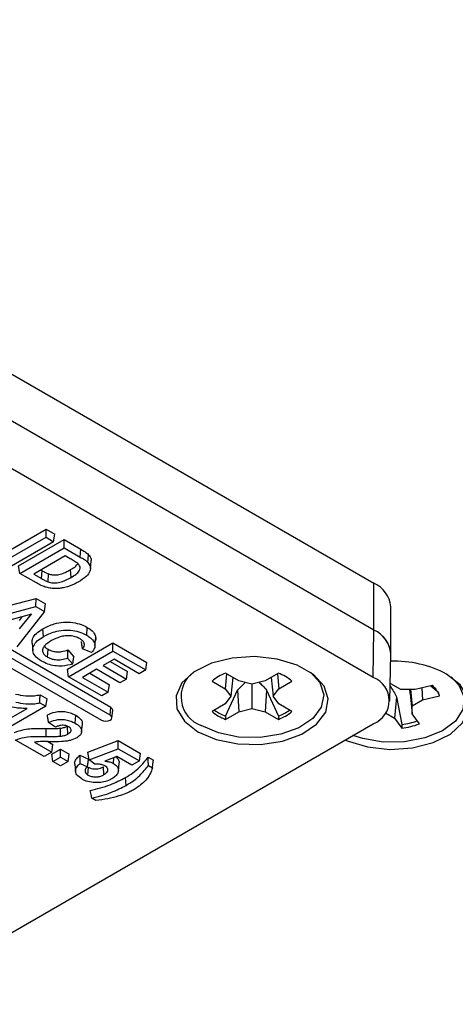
# Model space of a CAD drawing. Header units: inches. Extents: x 0.3 to 33.8, y 0.2 to 21.7.
# Tile 141 of 192: x 30.3697 to 30.4644, y 14.3948 to 14.6088. Entities that reach past the tile are written whole.
import ezdxf

# ---------------------------------------------------------------- set-up
doc = ezdxf.new("R2010")
doc.units = ezdxf.units.IN
doc.header["$MEASUREMENT"] = 0

msp = doc.modelspace()

# ---------------------------------------------------------------- linework, layer by layer
at = {"color": 7, "linetype": 'Continuous', "lineweight": 25}
for p, q in [((30.23455379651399, 14.6087681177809), (30.44668583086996, 14.4863069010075)), ((30.44668583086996, 14.47610014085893), (30.23455379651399, 14.59856135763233)), ((30.44668583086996, 14.47610014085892), (30.23455379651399, 14.59856135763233)), ((30.44653154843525, 14.46580431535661), (30.23439951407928, 14.58826553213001)), ((30.38948089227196, 14.45932129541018), (30.32089153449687, 14.49891708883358)), ((30.38935716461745, 14.45761678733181), (30.32076780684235, 14.49721258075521)), ((30.36564921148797, 14.49242329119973), (30.37541128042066, 14.4980588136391)), ((30.37541128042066, 14.4980588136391), (30.37731502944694, 14.49695980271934)), ((30.37541128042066, 14.49628287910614), (30.37541128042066, 14.4980588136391)), ((30.37706757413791, 14.49532672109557), (30.37731502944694, 14.49695980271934)), ((30.31889394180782, 14.49613082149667), (30.38748329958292, 14.45653502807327)), ((30.36575924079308, 14.49071087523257), (30.37541128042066, 14.49628287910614)), ((30.37706757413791, 14.49532672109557), (30.36741553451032, 14.489754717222)), ((30.36944620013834, 14.49007266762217), (30.37934569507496, 14.49578752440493)), ((30.37541128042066, 14.49628287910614), (30.37706757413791, 14.49532672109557)), ((30.37934569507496, 14.49578752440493), (30.38297669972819, 14.49369139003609)), ((30.37934569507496, 14.49401158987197), (30.37934569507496, 14.49578752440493)), ((30.36969365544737, 14.4884395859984), (30.37934569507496, 14.49401158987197)), ((30.37934569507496, 14.49401158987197), (30.38285297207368, 14.49198688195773)), ((30.38285297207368, 14.49198688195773), (30.38297669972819, 14.49369139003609)), ((30.38450858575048, 14.49081937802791), (30.3846623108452, 14.49250079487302)), ((30.37959952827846, 14.49224580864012), (30.37275240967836, 14.4882930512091)), ((30.38066555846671, 14.49163040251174), (30.37959952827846, 14.49224580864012)), ((30.38505415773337, 14.48947035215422), (30.38522898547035, 14.49110028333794)), ((30.36969365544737, 14.4884395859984), (30.36944620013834, 14.49007266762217)), ((30.37330742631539, 14.486353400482), (30.36969365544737, 14.4884395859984)), ((30.37275240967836, 14.4882930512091), (30.37444325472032, 14.48731694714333)), ((30.3742905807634, 14.48918101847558), (30.37456649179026, 14.48902173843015)), ((30.37444325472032, 14.48731694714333), (30.37456649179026, 14.48902173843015)), ((30.37583750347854, 14.48662589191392), (30.37592886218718, 14.48834515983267)), ((30.38086153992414, 14.48755992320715), (30.38073781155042, 14.48926443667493)), ((30.44668583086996, 14.47610014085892), (30.44668583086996, 14.4863069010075)), ((30.35961922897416, 14.47941749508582), (30.37325681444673, 14.4829743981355)), ((30.37321862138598, 14.4812205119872), (30.37325681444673, 14.4829743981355)), ((30.37325681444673, 14.4829743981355), (30.37527756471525, 14.4818078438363)), ((30.37506847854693, 14.48015261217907), (30.37527756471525, 14.4818078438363)), ((30.35992193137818, 14.47775251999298), (30.37321862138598, 14.4812205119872)), ((30.37222706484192, 14.47956801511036), (30.36671757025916, 14.47808635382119)), ((30.37506847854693, 14.48015261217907), (30.36908235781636, 14.47246431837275)), ((30.36966723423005, 14.47638354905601), (30.37222706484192, 14.47956801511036)), ((30.37321862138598, 14.4812205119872), (30.37506847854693, 14.48015261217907)), ((30.45034699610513, 14.47099759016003), (30.45034699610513, 14.4812043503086)), ((30.36961391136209, 14.47819026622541), (30.37030615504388, 14.47905142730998)), ((30.37482430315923, 14.47469645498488), (30.37470049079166, 14.47640093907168)), ((30.38425814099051, 14.47499402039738), (30.38438184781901, 14.47669858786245)), ((30.44653154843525, 14.46580431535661), (30.44668583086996, 14.47610014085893)), ((30.37237037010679, 14.47329678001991), (30.37254516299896, 14.47166988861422)), ((30.38005280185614, 14.46762144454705), (30.38995229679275, 14.4733363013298)), ((30.38604319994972, 14.47275282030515), (30.3862181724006, 14.47438837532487)), ((30.38995229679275, 14.4733363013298), (30.39731345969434, 14.46908679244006)), ((30.38995229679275, 14.47156036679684), (30.38995229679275, 14.4733363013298)), ((30.37573702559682, 14.47024186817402), (30.37586058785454, 14.47194651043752)), ((30.3801797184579, 14.47179768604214), (30.38144888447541, 14.47033233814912)), ((30.38030025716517, 14.46598836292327), (30.38995229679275, 14.47156036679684)), ((30.38532060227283, 14.47126261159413), (30.38333193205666, 14.47202796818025)), ((30.38995229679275, 14.47156036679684), (30.39706600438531, 14.46745371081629)), ((30.38010654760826, 14.4700232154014), (30.38121553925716, 14.46874280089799)), ((30.39020612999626, 14.469794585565), (30.38780109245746, 14.46840618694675)), ((30.3893392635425, 14.46929415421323), (30.39312521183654, 14.46710857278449)), ((30.39566354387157, 14.46664408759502), (30.39020612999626, 14.469794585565)), ((30.39706600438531, 14.46745371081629), (30.39731345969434, 14.46908679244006)), ((30.45012787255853, 14.46070333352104), (30.45034604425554, 14.47090853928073)), ((30.38030025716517, 14.46598836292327), (30.38005280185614, 14.46762144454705)), ((30.38639863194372, 14.46759656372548), (30.38335901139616, 14.46584182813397)), ((30.3848971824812, 14.46672979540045), (30.38919079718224, 14.46425114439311)), ((30.39147529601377, 14.46466586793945), (30.38639863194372, 14.46759656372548)), ((30.38780109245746, 14.46840618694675), (30.39287775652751, 14.46547549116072)), ((30.39287775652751, 14.46547549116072), (30.39312521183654, 14.46710857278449)), ((30.39706600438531, 14.46745371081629), (30.39566354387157, 14.46664408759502)), ((30.41730205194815, 14.46508352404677), (30.41443477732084, 14.46673876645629)), ((30.42590387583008, 14.46673876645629), (30.42303660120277, 14.46508352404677)), ((30.38754088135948, 14.46180843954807), (30.38030025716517, 14.46598836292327)), ((30.38335901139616, 14.46584182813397), (30.38894334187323, 14.46261806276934)), ((30.39287775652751, 14.46547549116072), (30.39147529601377, 14.46466586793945)), ((30.4114932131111, 14.4650406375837), (30.41436048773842, 14.46338539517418)), ((30.41464416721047, 14.46661788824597), (30.41436048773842, 14.46338539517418)), ((30.41602270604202, 14.46582207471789), (30.41554815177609, 14.46173015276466)), ((30.41703077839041, 14.46308075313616), (30.41868873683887, 14.4647519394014)), ((30.42016932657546, 14.46439790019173), (30.41730205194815, 14.46508352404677)), ((30.42303660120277, 14.46508352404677), (30.42016932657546, 14.46439790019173)), ((30.4243159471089, 14.46582207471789), (30.42479050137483, 14.46173015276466)), ((30.42569448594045, 14.46661788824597), (30.42597816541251, 14.46338539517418)), ((30.42597816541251, 14.46338539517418), (30.42884544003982, 14.4650406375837)), ((30.45032096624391, 14.4644469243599), (30.45021117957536, 14.46460010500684)), ((30.38894334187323, 14.46261806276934), (30.38754088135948, 14.46180843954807)), ((30.38894334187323, 14.46261806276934), (30.38919079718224, 14.46425114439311)), ((30.41436048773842, 14.46338539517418), (30.41554815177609, 14.46173015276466)), ((30.41442607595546, 14.45740551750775), (30.41703077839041, 14.46308075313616)), ((30.41703077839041, 14.46308075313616), (30.41730205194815, 14.45837678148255)), ((30.42016932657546, 14.46439790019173), (30.42016932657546, 14.45906240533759)), ((30.42330787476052, 14.46308075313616), (30.42303660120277, 14.45837678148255)), ((30.42330787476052, 14.46308075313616), (30.42591257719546, 14.45740551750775)), ((30.42479050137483, 14.46173015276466), (30.42597816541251, 14.46338539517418)), ((30.45251461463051, 14.46317955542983), (30.45032096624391, 14.4644469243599)), ((30.4556181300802, 14.46317884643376), (30.45251461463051, 14.46317955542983)), ((30.45453302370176, 14.46231649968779), (30.45448447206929, 14.46317910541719)), ((30.45464911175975, 14.46317906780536), (30.45501318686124, 14.45969340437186)), ((30.45936501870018, 14.46407380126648), (30.4556181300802, 14.46317884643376)), ((30.4570608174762, 14.46352343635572), (30.45720857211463, 14.46095977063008)), ((30.45902678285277, 14.46399301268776), (30.46079495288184, 14.46257904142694)), ((30.37407279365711, 14.4603172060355), (30.37539046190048, 14.45955653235)), ((30.37411095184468, 14.46207111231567), (30.3756379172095, 14.46118961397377)), ((30.37539046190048, 14.45955653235), (30.3756379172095, 14.46118961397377)), ((30.41554815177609, 14.46173015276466), (30.41436048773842, 14.46007491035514)), ((30.42597816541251, 14.46007491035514), (30.42479050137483, 14.46173015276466)), ((30.45157408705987, 14.46160974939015), (30.45116799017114, 14.45698364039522)), ((30.45157408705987, 14.46160974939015), (30.45273474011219, 14.45562807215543)), ((30.45453302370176, 14.46231649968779), (30.45501195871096, 14.45790178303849)), ((30.45501318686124, 14.45969340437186), (30.45720857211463, 14.46095977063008)), ((30.45720857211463, 14.46095977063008), (30.46095546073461, 14.4618547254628)), ((30.36408212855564, 14.45494068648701), (30.37130815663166, 14.45911218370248)), ((30.37539046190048, 14.45955653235), (30.36573842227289, 14.45398452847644)), ((30.38935716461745, 14.45761678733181), (30.38948089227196, 14.45932129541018)), ((30.38974271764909, 14.45702859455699), (30.38991735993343, 14.45865542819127)), ((30.41436048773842, 14.46007491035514), (30.4114932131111, 14.45841966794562)), ((30.41443477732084, 14.45672153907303), (30.41730205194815, 14.45837678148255)), ((30.41730205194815, 14.45837678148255), (30.42016932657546, 14.45906240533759)), ((30.42016932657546, 14.45906240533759), (30.42303660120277, 14.45837678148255)), ((30.42303660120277, 14.45837678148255), (30.42590387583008, 14.45672153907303)), ((30.42884544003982, 14.45841966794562), (30.42597816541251, 14.46007491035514)), ((30.44921743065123, 14.45811056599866), (30.45116799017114, 14.45698364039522)), ((30.45501195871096, 14.45790178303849), (30.45501318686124, 14.45969340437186)), ((30.37743612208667, 14.45501151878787), (30.3759463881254, 14.45605822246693)), ((30.38174064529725, 14.45589063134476), (30.38186476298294, 14.45759493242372)), ((30.41442607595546, 14.45740551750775), (30.41443477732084, 14.45672153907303)), ((30.42591257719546, 14.45740551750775), (30.42590387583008, 14.45672153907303)), ((30.45116799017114, 14.45698364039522), (30.45271826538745, 14.45482060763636)), ((30.45656223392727, 14.45573875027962), (30.45501195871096, 14.45790178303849)), ((30.28743252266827, 14.36393143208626), (30.44653154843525, 14.45577734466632)), ((30.37541239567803, 14.45301258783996), (30.37541581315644, 14.45474666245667)), ((30.37856491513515, 14.45306269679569), (30.37852923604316, 14.45479474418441)), ((30.38017312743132, 14.45353264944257), (30.38005980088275, 14.45510527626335)), ((30.38313910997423, 14.45404048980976), (30.38331383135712, 14.45566795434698)), ((30.45273474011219, 14.45562807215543), (30.45271826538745, 14.45482060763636)), ((30.37500333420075, 14.44863600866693), (30.36879626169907, 14.45221927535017)), ((30.37288408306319, 14.45177174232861), (30.376659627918, 14.4495921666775)), ((30.37577309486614, 14.45187988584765), (30.37690708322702, 14.45122524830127)), ((30.38450224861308, 14.44960191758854), (30.39112174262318, 14.45210445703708)), ((30.3910986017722, 14.45034188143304), (30.39112174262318, 14.45210445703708)), ((30.39112174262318, 14.45210445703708), (30.39594457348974, 14.44932029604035)), ((30.376659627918, 14.4495921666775), (30.37500333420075, 14.44863600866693)), ((30.37665325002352, 14.44917376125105), (30.37855699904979, 14.45027277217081)), ((30.376659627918, 14.4495921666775), (30.37690708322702, 14.45122524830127)), ((30.37855699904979, 14.45027277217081), (30.38046074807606, 14.44917376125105)), ((30.37855699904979, 14.44849683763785), (30.37855699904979, 14.45027277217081)), ((30.38475441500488, 14.44794342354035), (30.38450224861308, 14.44960191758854)), ((30.38475441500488, 14.44794342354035), (30.3910986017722, 14.45034188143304)), ((30.3910986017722, 14.45034188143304), (30.39569711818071, 14.44768721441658)), ((30.37690070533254, 14.44754067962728), (30.37665325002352, 14.44917376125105)), ((30.37690070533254, 14.44754067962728), (30.37855699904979, 14.44849683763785)), ((30.37855699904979, 14.44658452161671), (30.37690070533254, 14.44754067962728)), ((30.37855699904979, 14.44849683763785), (30.38021329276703, 14.44754067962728)), ((30.38021329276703, 14.44754067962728), (30.37855699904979, 14.44658452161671)), ((30.38021329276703, 14.44754067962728), (30.38046074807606, 14.44917376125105)), ((30.38278490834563, 14.44890358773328), (30.38464899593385, 14.44807475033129)), ((30.38601008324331, 14.44698061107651), (30.38475441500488, 14.44794342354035)), ((30.39076723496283, 14.44862085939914), (30.388158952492, 14.44765813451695)), ((30.39005715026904, 14.44713310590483), (30.39014769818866, 14.44839218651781)), ((30.39404082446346, 14.44673105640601), (30.39076723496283, 14.44862085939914)), ((30.39569711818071, 14.44768721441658), (30.39404082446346, 14.44673105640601)), ((30.39569711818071, 14.44768721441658), (30.39594457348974, 14.44932029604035)), ((30.3975944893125, 14.44851435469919), (30.39873673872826, 14.44785494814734)), ((30.38165629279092, 14.44699822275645), (30.38183093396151, 14.44537132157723)), ((30.38281831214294, 14.44712815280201), (30.38440855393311, 14.44642107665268)), ((30.38451113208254, 14.44461991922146), (30.38463709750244, 14.44632320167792)), ((30.38799458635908, 14.44471331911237), (30.3878714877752, 14.44641822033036)), ((30.39112435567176, 14.44547211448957), (30.39129899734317, 14.44709889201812)), ((30.39765333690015, 14.44670444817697), (30.39854931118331, 14.44618721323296)), ((30.39280017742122, 14.44235882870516), (30.39267647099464, 14.44406336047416)), ((30.38623023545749, 14.43907762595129), (30.38533899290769, 14.43959212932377))]:
    msp.add_line(p, q, dxfattribs=at)
at = {"color": 7, "linetype": 'Continuous', "lineweight": 25, "flags": 128}
for points in [[(30.40843135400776, 14.45401464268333), (30.41241266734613, 14.45231837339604), (30.41708319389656, 14.4513749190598), (30.42202793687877, 14.45126810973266), (30.42680753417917, 14.45200743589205), (30.43099729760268, 14.45352720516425), (30.43422494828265, 14.45569237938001), (30.43620369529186, 14.45831057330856), (30.43675771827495, 14.46114914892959), (30.43583778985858, 14.46395588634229), (30.43352564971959, 14.46648139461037), (30.43002674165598, 14.46850127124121), (30.42565195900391, 14.46983604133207), (30.42079002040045, 14.47036710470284), (30.41587293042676, 14.47004727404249), (30.41133759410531, 14.46890496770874), (30.40758699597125, 14.46704168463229), (30.40495439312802, 14.46462298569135), (30.40367370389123, 14.46186378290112), (30.40385872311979, 14.45900924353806), (30.40549301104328, 14.45631300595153), (30.40843135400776, 14.45401464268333)], [(30.43285367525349, 14.46697258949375), (30.43489390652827, 14.46470454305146), (30.43575841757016, 14.4620668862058), (30.43523776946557, 14.45939930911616), (30.43337822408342, 14.45693883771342), (30.4303450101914, 14.45490409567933), (30.42640764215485, 14.45347587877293), (30.42191597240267, 14.45278109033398), (30.41726910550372, 14.45288146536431), (30.4128799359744, 14.45376808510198), (30.40913846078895, 14.45536216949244)], [(30.44044199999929, 14.45226192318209), (30.44088706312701, 14.45206551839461), (30.44526184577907, 14.45073074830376), (30.45012378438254, 14.45019968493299), (30.45504087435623, 14.45051951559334), (30.45957621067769, 14.45166182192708), (30.46332680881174, 14.45352510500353), (30.46595941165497, 14.45594380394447), (30.46724010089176, 14.45870300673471), (30.4670550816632, 14.46155754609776), (30.46542079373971, 14.46425378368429), (30.46248245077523, 14.46655214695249)], [(30.4634288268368, 14.46595771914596), (30.46515936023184, 14.46415831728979), (30.46627691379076, 14.46155253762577), (30.46601434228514, 14.45887236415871), (30.46439497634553, 14.4563559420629), (30.46156270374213, 14.45422686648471), (30.45776918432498, 14.45267431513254), (30.45335148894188, 14.45183623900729), (30.44870214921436, 14.45178710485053), (30.44423427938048, 14.45253127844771), (30.44209961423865, 14.45321884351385)], [(30.38991735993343, 14.45865542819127), (30.38992023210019, 14.45870898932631), (30.38980605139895, 14.459040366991), (30.38948089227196, 14.45932129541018)], [(30.38748329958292, 14.45653502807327), (30.38791316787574, 14.45636921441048), (30.38842023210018, 14.45631098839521), (30.38892729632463, 14.45636921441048), (30.38935716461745, 14.45653502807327), (30.38964439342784, 14.45678318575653), (30.38974525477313, 14.45707590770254), (30.38964439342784, 14.45736862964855), (30.38935716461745, 14.45761678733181)], [(30.39765333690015, 14.44670444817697), (30.39762395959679, 14.44760938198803), (30.3975944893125, 14.44851435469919)], [(30.39854931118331, 14.44618721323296), (30.39864304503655, 14.44702106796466), (30.39873673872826, 14.44785494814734)], [(30.38533899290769, 14.43959212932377), (30.38518439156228, 14.44042649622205), (30.38502974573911, 14.44126088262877)]]:
    msp.add_lwpolyline(points, dxfattribs=at)
at = {"color": 7, "linetype": 'Continuous', "lineweight": 25}
for centre, radius, start, end in [((30.444091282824, 14.48058052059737), 0.006286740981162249, 5.694799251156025, 65.62534170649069), ((30.44439082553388, 14.47059602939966), 0.005963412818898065, 3.00393472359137, 67.36571824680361), ((30.444091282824, 14.4703737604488), 0.006286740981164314, 5.694799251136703, 65.6253417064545), ((30.45109933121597, 14.44495505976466), 0.02441330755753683, 62.20774933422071, 91.84612568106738), ((30.41139843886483, 14.46160697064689), 0.006641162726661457, 126.1054678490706, 250.104935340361), ((30.41776728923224, 14.45756925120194), 0.009756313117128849, 109.9728560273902, 130.0217674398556), ((30.42257136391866, 14.45756925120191), 0.009756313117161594, 49.97823256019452, 70.02714397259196), ((30.4446287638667, 14.46079083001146), 0.005362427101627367, 290.783420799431, 69.21657920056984), ((30.45614286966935, 14.46008495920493), 0.005127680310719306, 20.19032634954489, 51.06904908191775), ((30.4177672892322, 14.46589105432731), 0.009756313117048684, 229.9782325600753, 250.0271439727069), ((30.41804614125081, 14.46703374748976), 0.01028628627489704, 233.9985704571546, 249.3945171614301), ((30.4225713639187, 14.46589105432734), 0.009756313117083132, 289.9728560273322, 310.0217674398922), ((30.42240705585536, 14.46682104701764), 0.01004693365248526, 290.4209385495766, 306.1859738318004), ((30.45107431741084, 14.47081709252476), 0.01527950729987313, 276.2386474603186, 289.193764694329), ((30.45110835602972, 14.47006658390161), 0.01533074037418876, 276.0278490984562, 290.8392852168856)]:
    msp.add_arc(centre, radius, start, end, dxfattribs=at)
for points, knots in [([(30.38297669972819, 14.49369139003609), (30.38328381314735, 14.49350786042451), (30.38374607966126, 14.49323161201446), (30.38431049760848, 14.49283267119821), (30.38454474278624, 14.49261170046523), (30.3846623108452, 14.49250079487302)], [0, 0, 0, 0, 0.4964617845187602, 0.747273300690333, 1, 1, 1, 1]), ([(30.3846623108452, 14.49250079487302), (30.3849205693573, 14.49217573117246), (30.38527990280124, 14.49172344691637), (30.38519003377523, 14.49123873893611), (30.38516475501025, 14.49110239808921)], [0, 0, 0, 0, 0.7187154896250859, 1, 1, 1, 1]), ([(30.38231446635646, 14.49056551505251), (30.38206006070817, 14.49075188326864), (30.38167719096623, 14.49103235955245), (30.38110174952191, 14.49137435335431), (30.38081097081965, 14.49154504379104), (30.38066555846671, 14.49163040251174)], [0, 0, 0, 0, 0.4974938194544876, 0.7487071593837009, 1, 1, 1, 1]), ([(30.38073781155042, 14.48926443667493), (30.38108381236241, 14.48946415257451), (30.38172989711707, 14.48983708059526), (30.38215617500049, 14.49030295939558), (30.38235416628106, 14.49051934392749)], [0, 0, 0, 0, 0.5355347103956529, 1, 1, 1, 1]), ([(30.38086153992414, 14.48755992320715), (30.38121293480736, 14.48777071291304), (30.38191872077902, 14.4881940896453), (30.38264054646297, 14.4888692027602), (30.3829056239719, 14.48954258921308), (30.38277012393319, 14.49010619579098), (30.38245860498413, 14.49042021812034), (30.38231446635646, 14.49056551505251)], [0, 0, 0, 0, 0.2567213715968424, 0.5156317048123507, 0.6841882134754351, 0.8538750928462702, 1, 1, 1, 1]), ([(30.38450858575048, 14.49081937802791), (30.38472587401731, 14.4905135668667), (30.38515533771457, 14.48990914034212), (30.38500300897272, 14.48883039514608), (30.38416851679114, 14.48764413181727), (30.38305681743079, 14.48694656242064), (30.38242664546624, 14.48655114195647)], [0, 0, 0, 0, 0.2058423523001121, 0.4068411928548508, 0.6637651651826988, 1, 1, 1, 1]), ([(30.38285297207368, 14.49198688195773), (30.38315442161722, 14.49180683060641), (30.38360813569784, 14.4915358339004), (30.38416276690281, 14.49114477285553), (30.38439302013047, 14.49092811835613), (30.38450858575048, 14.49081937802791)], [0, 0, 0, 0, 0.4965039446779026, 0.7472919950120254, 1, 1, 1, 1]), ([(30.37456649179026, 14.48902173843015), (30.37468678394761, 14.48895399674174), (30.37492738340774, 14.4888185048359), (30.37536419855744, 14.48858051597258), (30.37571477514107, 14.48843439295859), (30.37592886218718, 14.48834515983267)], [0, 0, 0, 0, 0.2802025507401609, 0.5604403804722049, 1, 1, 1, 1]), ([(30.37592886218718, 14.48834515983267), (30.37620566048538, 14.48826168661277), (30.37670261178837, 14.48811182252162), (30.37760376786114, 14.48807075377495), (30.37871437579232, 14.48829645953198), (30.37977583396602, 14.48872783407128), (30.38046754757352, 14.48911368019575), (30.38073781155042, 14.48926443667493)], [0, 0, 0, 0, 0.1682121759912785, 0.3020006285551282, 0.4773767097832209, 0.7958024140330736, 1, 1, 1, 1]), ([(30.37523239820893, 14.48547771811), (30.37492987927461, 14.4855850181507), (30.37442919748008, 14.48576260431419), (30.37380873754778, 14.48607324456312), (30.37347472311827, 14.48625990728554), (30.37330742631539, 14.486353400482)], [0, 0, 0, 0, 0.4324583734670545, 0.7157371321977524, 1, 1, 1, 1]), ([(30.37444325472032, 14.48731694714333), (30.37456354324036, 14.48724920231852), (30.3748041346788, 14.48711370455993), (30.37525072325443, 14.48687032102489), (30.37561237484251, 14.48671967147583), (30.37583750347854, 14.48662589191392)], [0, 0, 0, 0, 0.2740226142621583, 0.5480780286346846, 1, 1, 1, 1]), ([(30.37583750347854, 14.48662589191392), (30.37620249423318, 14.48651885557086), (30.3768143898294, 14.486339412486), (30.3779434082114, 14.4863719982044), (30.37935022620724, 14.48673886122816), (30.38026158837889, 14.48723398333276), (30.38086153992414, 14.48755992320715)], [0, 0, 0, 0, 0.2094963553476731, 0.3512140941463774, 0.5729029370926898, 1, 1, 1, 1]), ([(30.38242664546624, 14.48655114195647), (30.38213517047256, 14.48639138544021), (30.38163218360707, 14.48611569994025), (30.38084040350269, 14.48577092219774), (30.38032412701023, 14.4856094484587), (30.38006448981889, 14.4855282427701)], [0, 0, 0, 0, 0.4065375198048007, 0.7015457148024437, 1, 1, 1, 1]), ([(30.37734258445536, 14.48513827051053), (30.37715047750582, 14.48514474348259), (30.37676584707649, 14.48515770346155), (30.37604723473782, 14.48526095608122), (30.37555219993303, 14.48539264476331), (30.37523239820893, 14.48547771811)], [0, 0, 0, 0, 0.2610193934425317, 0.5226047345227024, 1, 1, 1, 1]), ([(30.38006448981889, 14.4855282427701), (30.37969524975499, 14.4854347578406), (30.37908097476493, 14.48527923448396), (30.37815635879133, 14.48515632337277), (30.37761581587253, 14.48514433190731), (30.37734258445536, 14.48513827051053)], [0, 0, 0, 0, 0.4269972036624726, 0.7103608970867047, 1, 1, 1, 1]), ([(30.37470049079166, 14.47640093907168), (30.37548965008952, 14.47680190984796), (30.37679941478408, 14.47746739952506), (30.37916082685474, 14.47788776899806), (30.38122627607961, 14.47782863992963), (30.3830378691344, 14.47739443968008), (30.38395581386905, 14.47691916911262), (30.38438184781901, 14.47669858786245)], [0, 0, 0, 0, 0.2854705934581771, 0.4737944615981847, 0.6626775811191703, 0.8434428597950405, 1, 1, 1, 1]), ([(30.3723946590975, 14.47329569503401), (30.37240241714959, 14.47364857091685), (30.37241871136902, 14.47438971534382), (30.37327253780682, 14.47547838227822), (30.37420922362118, 14.47608354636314), (30.37470049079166, 14.47640093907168)], [0, 0, 0, 0, 0.3017635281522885, 0.6337932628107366, 1, 1, 1, 1]), ([(30.37482430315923, 14.47469645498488), (30.37559964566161, 14.47509085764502), (30.37688057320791, 14.4757424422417), (30.37918610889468, 14.47615284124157), (30.38119221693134, 14.47609458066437), (30.3829515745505, 14.47567119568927), (30.38384338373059, 14.47520898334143), (30.38425814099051, 14.47499402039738)], [0, 0, 0, 0, 0.2877945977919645, 0.4754595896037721, 0.6636930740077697, 0.8435923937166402, 1, 1, 1, 1]), ([(30.38438184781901, 14.47669858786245), (30.38465357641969, 14.47652761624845), (30.38537478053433, 14.47607383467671), (30.38608056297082, 14.47527385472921), (30.38617921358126, 14.47463906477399), (30.3862181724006, 14.47438837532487)], [0, 0, 0, 0, 0.2678285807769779, 0.7108529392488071, 1, 1, 1, 1]), ([(30.37441204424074, 14.46938757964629), (30.37388180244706, 14.46975196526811), (30.37293203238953, 14.47040465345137), (30.37244769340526, 14.47161954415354), (30.37262261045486, 14.47274601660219), (30.37344800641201, 14.47381651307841), (30.37435401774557, 14.47439577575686), (30.37482430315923, 14.47469645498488)], [0, 0, 0, 0, 0.235977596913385, 0.4226834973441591, 0.609141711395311, 0.7971162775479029, 1, 1, 1, 1]), ([(30.37662533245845, 14.47382389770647), (30.37604561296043, 14.47346084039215), (30.37519356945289, 14.47292723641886), (30.37460157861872, 14.47202065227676), (30.37463047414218, 14.47132902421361), (30.37502834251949, 14.47070740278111), (30.375507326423, 14.47039275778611), (30.37573702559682, 14.47024186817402)], [0, 0, 0, 0, 0.3578088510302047, 0.525890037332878, 0.695125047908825, 0.8537956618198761, 0.9999999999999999, 0.9999999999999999, 0.9999999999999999, 0.9999999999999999]), ([(30.38272217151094, 14.47426153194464), (30.38241317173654, 14.47441565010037), (30.38181455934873, 14.47471421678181), (30.38067569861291, 14.47491990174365), (30.37952206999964, 14.47490929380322), (30.3780654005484, 14.47458417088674), (30.37720532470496, 14.47413010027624), (30.37662533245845, 14.47382389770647)], [0, 0, 0, 0, 0.174663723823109, 0.3383687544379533, 0.5019896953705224, 0.6641666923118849, 1, 1, 1, 1]), ([(30.38333193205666, 14.47202796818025), (30.38349822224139, 14.47224681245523), (30.38381500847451, 14.47266371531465), (30.38372580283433, 14.47332854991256), (30.38333445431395, 14.47386832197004), (30.38291384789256, 14.47413843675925), (30.38272217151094, 14.47426153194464)], [0, 0, 0, 0, 0.2908150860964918, 0.5540087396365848, 0.7967553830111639, 1, 1, 1, 1]), ([(30.38333193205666, 14.47202796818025), (30.38329329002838, 14.47229480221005), (30.38321600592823, 14.4728284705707), (30.38313786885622, 14.47336240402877), (30.38309880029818, 14.47362937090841)], [0, 0, 0, 0, 0.4999997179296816, 1, 1, 1, 1]), ([(30.38425814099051, 14.47499402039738), (30.38452971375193, 14.47482289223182), (30.38523301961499, 14.47437971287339), (30.3859127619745, 14.47360212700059), (30.38600633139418, 14.47299287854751), (30.38604319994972, 14.47275282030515)], [0, 0, 0, 0, 0.2759797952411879, 0.7147189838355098, 1, 1, 1, 1]), ([(30.3862181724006, 14.47438837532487), (30.38621808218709, 14.47423345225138), (30.38621798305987, 14.47406322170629), (30.38614377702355, 14.47390003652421), (30.38613710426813, 14.47388536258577)], [0, 0, 0, 0, 0.9100779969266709, 1, 1, 1, 1]), ([(30.37507450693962, 14.47266515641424), (30.37513427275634, 14.47256396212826), (30.37529565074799, 14.47229072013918), (30.37564231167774, 14.47207950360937), (30.37586058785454, 14.47194651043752)], [0, 0, 0, 0, 0.3703467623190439, 1, 1, 1, 1]), ([(30.37586058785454, 14.47194651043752), (30.37617674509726, 14.47179459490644), (30.37674423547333, 14.47152191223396), (30.37779295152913, 14.47137204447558), (30.37897089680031, 14.4714281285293), (30.3797196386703, 14.47165703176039), (30.3801797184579, 14.47179768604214)], [0, 0, 0, 0, 0.2593004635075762, 0.4654345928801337, 0.6715253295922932, 1, 1, 1, 1]), ([(30.38010654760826, 14.4700232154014), (30.38011882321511, 14.47031888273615), (30.38014337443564, 14.47091021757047), (30.38016760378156, 14.47150186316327), (30.3801797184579, 14.47179768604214)], [0, 0, 0, 0, 0.4999998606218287, 1, 1, 1, 1]), ([(30.38604319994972, 14.47275282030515), (30.38603263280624, 14.472605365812), (30.38601149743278, 14.47231044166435), (30.38577791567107, 14.47180280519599), (30.38549316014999, 14.47146644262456), (30.38532060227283, 14.47126261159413)], [0, 0, 0, 0, 0.2826262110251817, 0.5652814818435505, 1, 1, 1, 1]), ([(30.38121553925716, 14.46874280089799), (30.38045502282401, 14.46855287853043), (30.37919747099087, 14.46823883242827), (30.37727391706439, 14.46832762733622), (30.37571494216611, 14.46871368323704), (30.37486455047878, 14.46915353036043), (30.37441204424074, 14.46938757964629)], [0, 0, 0, 0, 0.328143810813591, 0.5426021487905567, 0.7566117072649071, 1, 1, 1, 1]), ([(30.37573702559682, 14.47024186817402), (30.37605131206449, 14.47008971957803), (30.37663319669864, 14.46980802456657), (30.37772012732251, 14.46963933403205), (30.37891627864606, 14.4696831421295), (30.37966777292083, 14.46989785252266), (30.38010654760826, 14.4700232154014)], [0, 0, 0, 0, 0.2565842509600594, 0.4750520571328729, 0.693498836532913, 1, 1, 1, 1]), ([(30.38121553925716, 14.46874280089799), (30.38125446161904, 14.46900768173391), (30.38133230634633, 14.46953744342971), (30.38141002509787, 14.47006737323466), (30.38144888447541, 14.47033233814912)], [0, 0, 0, 0, 0.4999999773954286, 1, 1, 1, 1]), ([(30.42172027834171, 14.46476876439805), (30.42197031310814, 14.46454078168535), (30.42254533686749, 14.46401647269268), (30.42303252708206, 14.46341863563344), (30.42330787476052, 14.46308075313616)], [0, 0, 0, 0, 0.4348251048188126, 1, 1, 1, 1]), ([(30.45019733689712, 14.46395259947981), (30.45045684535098, 14.46356403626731), (30.45095701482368, 14.46281513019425), (30.45137362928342, 14.46200132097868), (30.45157408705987, 14.46160974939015)], [0, 0, 0, 0, 0.5188410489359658, 1, 1, 1, 1]), ([(30.36878442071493, 14.46221535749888), (30.3695195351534, 14.46207001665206), (30.37084977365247, 14.46180701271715), (30.37272888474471, 14.46177064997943), (30.37371558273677, 14.46198515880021), (30.37411095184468, 14.46207111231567)], [0, 0, 0, 0, 0.4253777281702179, 0.7697493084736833, 1, 1, 1, 1]), ([(30.36882253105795, 14.46046142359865), (30.36953364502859, 14.46032565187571), (30.37087722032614, 14.46006912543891), (30.37272612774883, 14.46003757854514), (30.37371397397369, 14.46024269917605), (30.37407279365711, 14.4603172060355)], [0, 0, 0, 0, 0.4172336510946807, 0.7883192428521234, 0.9999999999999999, 0.9999999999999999, 0.9999999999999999, 0.9999999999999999]), ([(30.37407279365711, 14.4603172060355), (30.37407918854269, 14.46060950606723), (30.37409197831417, 14.46119410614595), (30.3741046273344, 14.46177877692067), (30.37411095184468, 14.46207111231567)], [0, 0, 0, 0, 0.4999999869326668, 1, 1, 1, 1]), ([(30.37130815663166, 14.45911218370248), (30.37090649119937, 14.45910902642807), (30.37010210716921, 14.4591027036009), (30.36869927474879, 14.45920178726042), (30.36775227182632, 14.45939856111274), (30.36718542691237, 14.45951634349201)], [0, 0, 0, 0, 0.2859096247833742, 0.5725689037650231, 1, 1, 1, 1]), ([(30.37569740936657, 14.45770712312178), (30.37623972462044, 14.45793543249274), (30.37711206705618, 14.45830268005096), (30.37858679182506, 14.45849070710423), (30.37981926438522, 14.45837706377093), (30.38094873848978, 14.45807139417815), (30.38156290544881, 14.45775194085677), (30.38186476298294, 14.45759493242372)], [0, 0, 0, 0, 0.2891442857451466, 0.4651036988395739, 0.6413562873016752, 0.8237298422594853, 1, 1, 1, 1]), ([(30.3759463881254, 14.45605822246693), (30.3759048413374, 14.45633306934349), (30.37582174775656, 14.45688276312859), (30.37573885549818, 14.45743233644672), (30.37569740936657, 14.45770712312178)], [0, 0, 0, 0, 0.4999999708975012, 1, 1, 1, 1]), ([(30.3759463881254, 14.45605822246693), (30.37642908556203, 14.45625427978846), (30.37722267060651, 14.45657661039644), (30.37856026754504, 14.45675244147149), (30.37971851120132, 14.45665347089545), (30.38082148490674, 14.45636647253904), (30.381429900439, 14.45605150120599), (30.38174064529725, 14.45589063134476)], [0, 0, 0, 0, 0.2717156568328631, 0.4467176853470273, 0.6220911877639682, 0.8069851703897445, 1, 1, 1, 1]), ([(30.38186476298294, 14.45759493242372), (30.3822586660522, 14.45733140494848), (30.38293142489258, 14.4568813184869), (30.38334827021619, 14.45617054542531), (30.3832825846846, 14.45579739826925), (30.38326008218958, 14.45566956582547)], [0, 0, 0, 0, 0.4815032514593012, 0.8223738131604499, 1, 1, 1, 1]), ([(30.36853058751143, 14.4538628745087), (30.36922721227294, 14.45411853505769), (30.37083985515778, 14.45471037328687), (30.37332389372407, 14.45476025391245), (30.374902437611, 14.45474999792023), (30.37541581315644, 14.45474666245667)], [0, 0, 0, 0, 0.3391332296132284, 0.7850722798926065, 0.9999999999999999, 0.9999999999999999, 0.9999999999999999, 0.9999999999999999]), ([(30.37541581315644, 14.45474666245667), (30.3758172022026, 14.45474331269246), (30.37653663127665, 14.45473730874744), (30.37757698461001, 14.45473514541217), (30.37821138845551, 14.45477485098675), (30.37852923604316, 14.45479474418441)], [0, 0, 0, 0, 0.3864093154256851, 0.692580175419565, 1, 1, 1, 1]), ([(30.38029922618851, 14.45510367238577), (30.38010929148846, 14.45519707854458), (30.37977752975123, 14.45536023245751), (30.37916403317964, 14.4554453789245), (30.3785374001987, 14.45541120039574), (30.37795245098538, 14.45524520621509), (30.37759492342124, 14.45508339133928), (30.37743612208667, 14.45501151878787)], [0, 0, 0, 0, 0.2303493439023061, 0.4023545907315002, 0.5742820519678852, 0.8109108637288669, 1, 1, 1, 1]), ([(30.37852923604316, 14.45479474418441), (30.37868245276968, 14.45481697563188), (30.37898930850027, 14.45486149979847), (30.37952797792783, 14.45498607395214), (30.3798504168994, 14.45514147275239), (30.38005025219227, 14.45523778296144)], [0, 0, 0, 0, 0.2749384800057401, 0.5506347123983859, 1, 1, 1, 1]), ([(30.38017312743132, 14.45353264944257), (30.38036899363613, 14.45366031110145), (30.38069328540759, 14.45387167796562), (30.38089545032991, 14.45425355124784), (30.38086659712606, 14.45458447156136), (30.38064873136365, 14.45487896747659), (30.38041374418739, 14.45503004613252), (30.38029922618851, 14.45510367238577)], [0, 0, 0, 0, 0.2845587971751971, 0.4711383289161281, 0.6584573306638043, 0.8335535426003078, 1, 1, 1, 1]), ([(30.38174064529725, 14.45589063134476), (30.38212896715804, 14.45563577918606), (30.38278846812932, 14.45520295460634), (30.38318850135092, 14.45441242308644), (30.38313022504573, 14.4536996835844), (30.38269947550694, 14.45311795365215), (30.38225681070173, 14.45283423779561), (30.38208624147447, 14.45272491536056)], [0, 0, 0, 0, 0.2830854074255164, 0.480774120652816, 0.6783583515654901, 0.8760638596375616, 1, 1, 1, 1]), ([(30.36879626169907, 14.45221927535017), (30.36940780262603, 14.45243563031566), (30.3708657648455, 14.45295143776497), (30.37323088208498, 14.45302509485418), (30.37480980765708, 14.45301604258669), (30.37541239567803, 14.45301258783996)], [0, 0, 0, 0, 0.3088018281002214, 0.7362081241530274, 1, 1, 1, 1]), ([(30.37874523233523, 14.45187438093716), (30.37793764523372, 14.45186056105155), (30.37655927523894, 14.45183697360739), (30.37459675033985, 14.4519503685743), (30.37345799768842, 14.45183159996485), (30.37288408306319, 14.45177174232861)], [0, 0, 0, 0, 0.4123866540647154, 0.7038514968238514, 1, 1, 1, 1]), ([(30.37541239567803, 14.45301258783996), (30.37581378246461, 14.45300924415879), (30.37653972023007, 14.45300319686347), (30.37759322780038, 14.45300096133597), (30.37824056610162, 14.45304208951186), (30.37856491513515, 14.45306269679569)], [0, 0, 0, 0, 0.3815989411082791, 0.6901499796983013, 1, 1, 1, 1]), ([(30.37856491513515, 14.45306269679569), (30.37871813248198, 14.45308489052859), (30.37902494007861, 14.45312933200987), (30.37959649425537, 14.45325766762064), (30.37994640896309, 14.45342453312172), (30.38017312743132, 14.45353264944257)], [0, 0, 0, 0, 0.2599282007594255, 0.5204890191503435, 1, 1, 1, 1]), ([(30.38208624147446, 14.45272491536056), (30.38163297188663, 14.45251215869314), (30.38092335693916, 14.45217907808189), (30.37972679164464, 14.45196442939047), (30.3790749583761, 14.4519046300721), (30.37874523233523, 14.45187438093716)], [0, 0, 0, 0, 0.4663153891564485, 0.7300387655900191, 0.9999999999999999, 0.9999999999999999, 0.9999999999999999, 0.9999999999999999]), ([(30.38167013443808, 14.44699992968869), (30.38166374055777, 14.44701638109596), (30.38155773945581, 14.44728912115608), (30.38178648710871, 14.4478641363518), (30.38223672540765, 14.44847834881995), (30.38265693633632, 14.44880431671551), (30.38278490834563, 14.44890358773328)], [0, 0, 0, 0, 0.0246121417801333, 0.4080329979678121, 0.8197209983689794, 1, 1, 1, 1]), ([(30.38281831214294, 14.44712815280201), (30.38281267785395, 14.44742408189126), (30.38280140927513, 14.44801594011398), (30.38279040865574, 14.44860770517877), (30.38278490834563, 14.44890358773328)], [0, 0, 0, 0, 0.4999999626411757, 0.9999999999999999, 0.9999999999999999, 0.9999999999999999, 0.9999999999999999]), ([(30.38440855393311, 14.44642107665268), (30.38444254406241, 14.44665550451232), (30.38452248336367, 14.44720684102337), (30.3846028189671, 14.44775796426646), (30.38464899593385, 14.44807475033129)], [0, 0, 0, 0, 0.425199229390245, 1, 1, 1, 1]), ([(30.388158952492, 14.44765813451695), (30.38830699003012, 14.44763550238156), (30.38860317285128, 14.44759022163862), (30.38904584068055, 14.44751713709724), (30.38955522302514, 14.44737954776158), (30.38986500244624, 14.44722744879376), (30.39005715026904, 14.44713310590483)], [0, 0, 0, 0, 0.2154249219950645, 0.4310066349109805, 0.6470687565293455, 1, 1, 1, 1]), ([(30.39055734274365, 14.44854338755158), (30.39067848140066, 14.44845651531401), (30.39110576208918, 14.44815009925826), (30.39134507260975, 14.44762023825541), (30.3912753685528, 14.44722054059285), (30.39125443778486, 14.44710051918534)], [0, 0, 0, 0, 0.2168379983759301, 0.7648317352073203, 1, 1, 1, 1]), ([(30.39267647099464, 14.44406336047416), (30.39322850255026, 14.44440128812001), (30.39433323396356, 14.44507755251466), (30.39607794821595, 14.44654530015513), (30.39700006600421, 14.44774256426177), (30.3975944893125, 14.44851435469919)], [0, 0, 0, 0, 0.26196097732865, 0.5242390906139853, 1, 1, 1, 1]), ([(30.38318975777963, 14.44376358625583), (30.38277112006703, 14.44405166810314), (30.38206708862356, 14.44453614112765), (30.38175502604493, 14.44541693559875), (30.38192006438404, 14.4461944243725), (30.38236587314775, 14.4467614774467), (30.38272781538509, 14.44705481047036), (30.38281831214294, 14.44712815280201)], [0, 0, 0, 0, 0.2997070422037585, 0.5040233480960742, 0.707928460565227, 0.9269730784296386, 1, 1, 1, 1]), ([(30.38440855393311, 14.44642107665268), (30.38425606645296, 14.44627806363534), (30.38395697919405, 14.44599755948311), (30.38383627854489, 14.44550604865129), (30.3839749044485, 14.44501094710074), (30.38433041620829, 14.44475170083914), (30.38451113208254, 14.44461991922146)], [0, 0, 0, 0, 0.2551133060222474, 0.5003764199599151, 0.7460283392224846, 1, 1, 1, 1]), ([(30.38463709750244, 14.44632320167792), (30.38483064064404, 14.44622780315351), (30.38520639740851, 14.44604259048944), (30.38592508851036, 14.44592531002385), (30.38662457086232, 14.44594562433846), (30.38730088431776, 14.44612052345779), (30.38766527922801, 14.44631063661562), (30.3878714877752, 14.44641822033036)], [0, 0, 0, 0, 0.2072410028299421, 0.4023506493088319, 0.597762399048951, 0.7723765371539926, 1, 1, 1, 1]), ([(30.38820034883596, 14.44658590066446), (30.38795525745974, 14.44669681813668), (30.3874842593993, 14.44690997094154), (30.38668542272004, 14.44699863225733), (30.38620640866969, 14.44698584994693), (30.38601008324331, 14.44698061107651)], [0, 0, 0, 0, 0.3903420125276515, 0.75012974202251, 1, 1, 1, 1]), ([(30.38799458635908, 14.44471331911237), (30.3882322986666, 14.44486781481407), (30.38861760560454, 14.44511823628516), (30.38888345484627, 14.44556314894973), (30.38885530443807, 14.44594870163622), (30.38862617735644, 14.44630781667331), (30.38834154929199, 14.44649369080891), (30.38820034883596, 14.44658590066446)], [0, 0, 0, 0, 0.2899092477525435, 0.469912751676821, 0.6509418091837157, 0.82683655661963, 1, 1, 1, 1]), ([(30.39005715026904, 14.44713310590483), (30.39032169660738, 14.44695271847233), (30.39088720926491, 14.44656710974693), (30.39118407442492, 14.44583030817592), (30.39108839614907, 14.44506354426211), (30.39058406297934, 14.44435503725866), (30.38998320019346, 14.44396831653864), (30.38969322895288, 14.44378168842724)], [0, 0, 0, 0, 0.1875883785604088, 0.4010019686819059, 0.5850437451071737, 0.7997456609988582, 0.9999999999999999, 0.9999999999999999, 0.9999999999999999, 0.9999999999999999]), ([(30.39280017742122, 14.44235882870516), (30.39335222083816, 14.44269670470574), (30.39445696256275, 14.4433728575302), (30.39617130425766, 14.44480764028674), (30.39707811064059, 14.44596823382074), (30.39765333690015, 14.44670444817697)], [0, 0, 0, 0, 0.2675193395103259, 0.5353560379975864, 1, 1, 1, 1]), ([(30.39854931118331, 14.44618721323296), (30.3983879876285, 14.44573198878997), (30.39806519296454, 14.44482112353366), (30.39695484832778, 14.4431550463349), (30.39551794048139, 14.44213682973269), (30.39459381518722, 14.44148197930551)], [0, 0, 0, 0, 0.2628299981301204, 0.5259003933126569, 1, 1, 1, 1]), ([(30.38697338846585, 14.44299291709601), (30.3863935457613, 14.44298054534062), (30.38527157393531, 14.44295660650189), (30.38398796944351, 14.44333769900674), (30.38339268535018, 14.44365531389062), (30.38318975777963, 14.44376358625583)], [0, 0, 0, 0, 0.4134757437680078, 0.8000585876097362, 1, 1, 1, 1]), ([(30.38451113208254, 14.44461991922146), (30.3847505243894, 14.44450518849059), (30.38522193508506, 14.44427926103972), (30.38610123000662, 14.44417346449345), (30.38695652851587, 14.44425992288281), (30.38756514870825, 14.44447964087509), (30.38788766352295, 14.44465513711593), (30.38799458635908, 14.44471331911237)], [0, 0, 0, 0, 0.2352466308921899, 0.463247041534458, 0.6605279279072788, 0.887455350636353, 1, 1, 1, 1]), ([(30.38502974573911, 14.44126088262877), (30.38577332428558, 14.44143690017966), (30.3872621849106, 14.44178933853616), (30.38990800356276, 14.44266801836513), (30.39159632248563, 14.44351895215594), (30.39267647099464, 14.44406336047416)], [0, 0, 0, 0, 0.2643808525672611, 0.529367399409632, 1, 1, 1, 1]), ([(30.38969322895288, 14.44378168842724), (30.38946145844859, 14.44366086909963), (30.38885193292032, 14.44334313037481), (30.38788758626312, 14.44308770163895), (30.38718043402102, 14.44301438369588), (30.38697338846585, 14.44299291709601)], [0, 0, 0, 0, 0.3026051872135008, 0.795811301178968, 1, 1, 1, 1]), ([(30.38533899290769, 14.43959212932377), (30.38608098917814, 14.4397707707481), (30.38756641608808, 14.44012839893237), (30.39013484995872, 14.44100987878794), (30.39177082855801, 14.44183786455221), (30.39280017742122, 14.44235882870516)], [0, 0, 0, 0, 0.2701209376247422, 0.5407640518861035, 1, 1, 1, 1]), ([(30.39459381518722, 14.44148197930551), (30.39430116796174, 14.44132288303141), (30.3937157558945, 14.44100462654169), (30.39260214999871, 14.44052609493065), (30.39175281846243, 14.44023971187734), (30.39125073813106, 14.44007041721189)], [0, 0, 0, 0, 0.2901196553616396, 0.5803559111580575, 1, 1, 1, 1]), ([(30.39125073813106, 14.44007041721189), (30.39045838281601, 14.43984970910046), (30.3888539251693, 14.43940279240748), (30.38711194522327, 14.43918690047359), (30.38623023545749, 14.43907762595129)], [0, 0, 0, 0, 0.4938462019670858, 1, 1, 1, 1])]:
    msp.add_open_spline(points, degree=3, knots=knots, dxfattribs=at)

doc.saveas('drawing.dxf')
